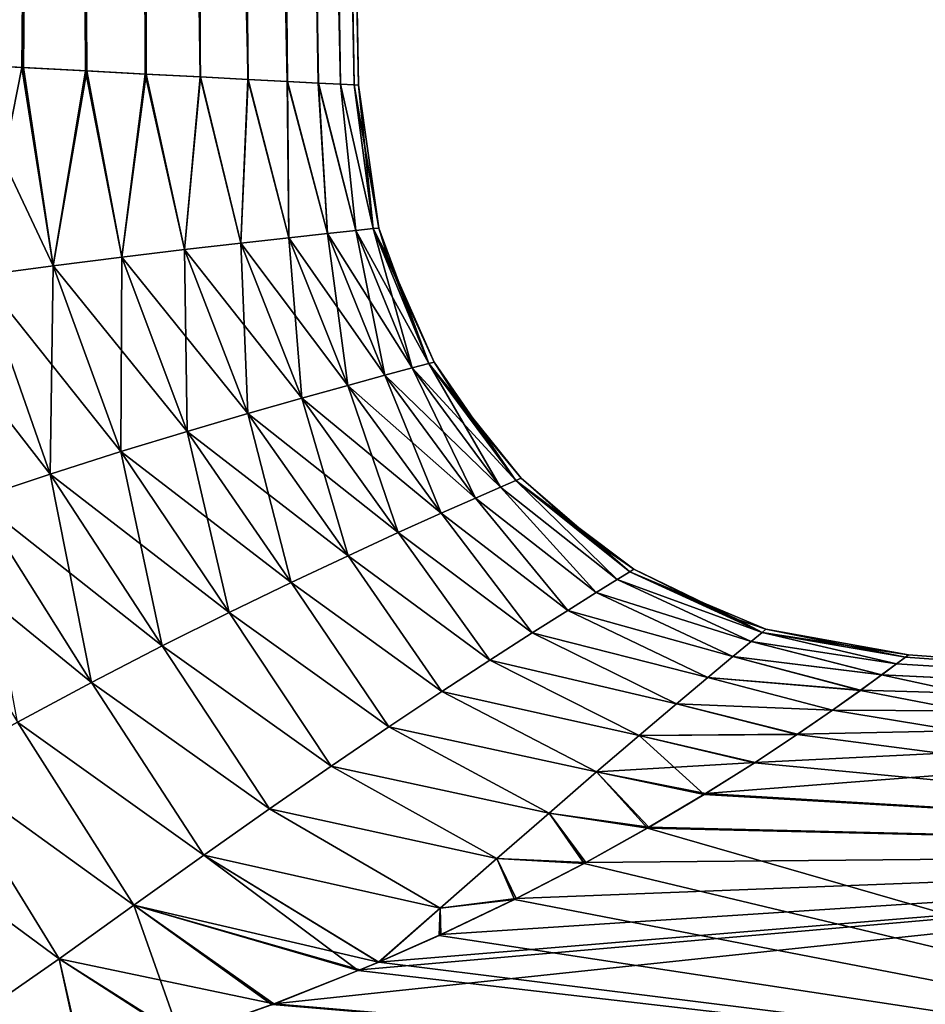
# Model space of a CAD drawing. Header units: millimetres. Extents: x -68 to 68, y -375 to 321.
# Tile 17 of 48: x -44.57 to -39.89, y 73.79 to 78.88. Entities that reach past the tile are written whole.
import ezdxf

# ---------------------------------------------------------------- set-up
doc = ezdxf.new("R2010")
doc.units = ezdxf.units.MM
doc.header["$LTSCALE"] = 33.374815
for name, color, linetype in [('33', 7, 'CONTINUOUS'), ('38', 7, 'CONTINUOUS'), ('40', 7, 'CONTINUOUS'), ('41', 7, 'CONTINUOUS'), ('42', 7, 'CONTINUOUS')]:
    doc.layers.add(name, color=color, linetype=linetype)

msp = doc.modelspace()

# ---------------------------------------------------------------- linework, layer by layer
at = {"layer": '33', "color": 7, "linetype": 'CONTINUOUS', "true_color": 0x999999}
for points in [[(-40.0408, 75.5508, -1.2608), (-35.8002, 75.2873, -1.7249), (-40.1179, 75.4934, -1.8892), (-40.0408, 75.5508, -1.2608)], [(-40.1177, 75.4936, 1.8874), (-35.8002, 75.2873, 1.7249), (-40.0407, 75.5508, 1.2604), (-40.1177, 75.4936, 1.8874)], [(-39.995, 75.5852, -0.6307), (-35.8002, 75.2873, -1.7249), (-40.0408, 75.5508, -1.2608), (-39.995, 75.5852, -0.6307)], [(-40.0407, 75.5508, 1.2604), (-35.8002, 75.2873, -1.7249), (-39.995, 75.5852, 0.6311), (-40.0407, 75.5508, 1.2604)], [(-35.8002, 75.2873, 1.7249), (-35.8002, 75.2873, -1.7249), (-40.0407, 75.5508, 1.2604), (-35.8002, 75.2873, 1.7249)], [(-39.995, 75.5852, 0.6311), (-35.8002, 75.2873, -1.7249), (-39.9799, 75.5966), (-39.995, 75.5852, 0.6311)], [(-39.9799, 75.5966), (-35.8002, 75.2873, -1.7249), (-39.995, 75.5852, -0.6307), (-39.9799, 75.5966)], [(-40.1179, 75.4934, -1.8892), (-35.8876, 74.5753, -5.0991), (-40.2279, 75.4133, -2.5149), (-40.1179, 75.4934, -1.8892)], [(-40.2272, 75.4138, 2.5115), (-35.8002, 75.2873, 1.7249), (-40.1177, 75.4936, 1.8874), (-40.2272, 75.4138, 2.5115)], [(-35.8002, 75.2873, -1.7249), (-35.8876, 74.5753, -5.0991), (-40.1179, 75.4934, -1.8892), (-35.8002, 75.2873, -1.7249)], [(-40.2279, 75.4133, -2.5149), (-35.8876, 74.5753, -5.0991), (-40.3724, 75.3107, -3.1364), (-40.2279, 75.4133, -2.5149)], [(-40.3713, 75.3114, 3.1324), (-35.8002, 75.2873, 1.7249), (-40.2272, 75.4138, 2.5115), (-40.3713, 75.3114, 3.1324)], [(-40.3724, 75.3107, -3.1364), (-35.8876, 74.5753, -5.0991), (-40.554, 75.1858, -3.7525), (-40.3724, 75.3107, -3.1364)], [(-40.5526, 75.1867, 3.7481), (-35.8002, 75.2873, 1.7249), (-40.3713, 75.3114, 3.1324), (-40.5526, 75.1867, 3.7481)], [(-35.8876, 74.5753, 5.0991), (-35.8002, 75.2873, 1.7249), (-41.029, 74.8799, 4.9336), (-35.8876, 74.5753, 5.0991)], [(-41.029, 74.8799, 4.9336), (-35.8002, 75.2873, 1.7249), (-40.7725, 75.0414, 4.353), (-41.029, 74.8799, 4.9336)], [(-40.7725, 75.0414, 4.353), (-35.8002, 75.2873, 1.7249), (-40.5526, 75.1867, 3.7481), (-40.7725, 75.0414, 4.353)], [(-40.554, 75.1858, -3.7525), (-35.8876, 74.5753, -5.0991), (-40.776, 75.0391, -4.3616), (-40.554, 75.1858, -3.7525)], [(-40.776, 75.0391, -4.3616), (-35.8876, 74.5753, -5.0991), (-41.0352, 74.8761, -4.9464), (-40.776, 75.0391, -4.3616)], [(-41.0352, 74.8761, -4.9464), (-35.8876, 74.5753, -5.0991), (-41.3292, 74.7016, -5.4989), (-41.0352, 74.8761, -4.9464)], [(-41.3213, 74.7061, 5.4854), (-35.8876, 74.5753, 5.0991), (-41.029, 74.8799, 4.9336), (-41.3213, 74.7061, 5.4854)], [(-41.3292, 74.7016, -5.4989), (-36.0586, 73.1826, -8.2505), (-41.6566, 74.5193, -6.0166), (-41.3292, 74.7016, -5.4989)], [(-41.648, 74.524, 6.004), (-35.8876, 74.5753, 5.0991), (-41.3213, 74.7061, 5.4854), (-41.648, 74.524, 6.004)], [(-35.8876, 74.5753, -5.0991), (-36.0586, 73.1826, -8.2505), (-41.3292, 74.7016, -5.4989), (-35.8876, 74.5753, -5.0991)], [(-36.0586, 73.1826, 8.2505), (-35.8876, 74.5753, 5.0991), (-43.2598, 73.7931, 7.7039), (-36.0586, 73.1826, 8.2505)], [(-43.2598, 73.7931, 7.7039), (-35.8876, 74.5753, 5.0991), (-42.815, 73.9689, 7.3368), (-43.2598, 73.7931, 7.7039)], [(-42.815, 73.9689, 7.3368), (-35.8876, 74.5753, 5.0991), (-42.7186, 74.0095, 7.2488), (-42.815, 73.9689, 7.3368)], [(-42.7186, 74.0095, 7.2488), (-35.8876, 74.5753, 5.0991), (-42.3967, 74.1516, 6.9309), (-42.7186, 74.0095, 7.2488)], [(-42.3967, 74.1516, 6.9309), (-35.8876, 74.5753, 5.0991), (-42.0071, 74.3378, 6.4864), (-42.3967, 74.1516, 6.9309)], [(-42.0071, 74.3378, 6.4864), (-35.8876, 74.5753, 5.0991), (-41.648, 74.524, 6.004), (-42.0071, 74.3378, 6.4864)], [(-41.6566, 74.5193, -6.0166), (-36.0586, 73.1826, -8.2505), (-42.016, 74.3334, -6.4974), (-41.6566, 74.5193, -6.0166)], [(-42.016, 74.3334, -6.4974), (-36.0586, 73.1826, -8.2505), (-42.4055, 74.1476, -6.9401), (-42.016, 74.3334, -6.4974)], [(-42.4055, 74.1476, -6.9401), (-36.0586, 73.1826, -8.2505), (-42.7183, 74.0096, -7.2486), (-42.4055, 74.1476, -6.9401)], [(-42.7183, 74.0096, -7.2486), (-36.0586, 73.1826, -8.2505), (-42.8238, 73.9653, -7.3446), (-42.7183, 74.0096, -7.2486)], [(-42.8238, 73.9653, -7.3446), (-36.0586, 73.1826, -8.2505), (-43.2698, 73.7894, -7.7115), (-42.8238, 73.9653, -7.3446)], [(-43.7353, 73.625, 8.037), (-36.0586, 73.1826, 8.2505), (-43.2598, 73.7931, 7.7039), (-43.7353, 73.625, 8.037)]]:
    msp.add_3dface(points, dxfattribs=at)
at = {"layer": '38', "color": 7, "linetype": 'CONTINUOUS', "true_color": 0x999999}
for points in [[(-44.8282, 100.731, -3.552), (-44.3547, 100.7061, -3.0778), (-44.9019, 78.6491, -4.6541), (-44.8282, 100.731, -3.552)], [(-44.9019, 78.6491, -4.6541), (-44.3547, 100.7061, -3.0778), (-44.5627, 78.6314, -4.3266), (-44.9019, 78.6491, -4.6541)], [(-44.5627, 78.6314, -4.3266), (-44.3547, 100.7061, -3.0778), (-44.2348, 78.6142, -3.9569), (-44.5627, 78.6314, -4.3266)], [(-44.3547, 100.7061, -3.0778), (-43.9534, 100.6851, -2.541), (-44.2348, 78.6142, -3.9569), (-44.3547, 100.7061, -3.0778)], [(-44.2348, 78.6142, -3.9569), (-43.9534, 100.6851, -2.541), (-43.9248, 78.5979, -3.5444), (-44.2348, 78.6142, -3.9569)], [(-43.9534, 100.6851, -2.541), (-43.6324, 100.6683, -1.9525), (-43.6411, 78.5831, -3.0924), (-43.9534, 100.6851, -2.541)], [(-43.9248, 78.5979, -3.5444), (-43.9534, 100.6851, -2.541), (-43.6411, 78.5831, -3.0924), (-43.9248, 78.5979, -3.5444)], [(-43.6411, 78.5831, -3.0924), (-43.6324, 100.6683, -1.9525), (-43.3945, 78.5702, -2.6123), (-43.6411, 78.5831, -3.0924)], [(-43.6324, 100.6683, -1.9525), (-43.3984, 100.656, -1.3241), (-43.1906, 78.5595, -2.1136), (-43.6324, 100.6683, -1.9525)], [(-43.3945, 78.5702, -2.6123), (-43.6324, 100.6683, -1.9525), (-43.1906, 78.5595, -2.1136), (-43.3945, 78.5702, -2.6123)], [(-43.3984, 100.656, -1.3241), (-43.256, 100.6486, -0.6689), (-43.0304, 78.5511, -1.599), (-43.3984, 100.656, -1.3241)], [(-43.1906, 78.5595, -2.1136), (-43.3984, 100.656, -1.3241), (-43.0304, 78.5511, -1.599), (-43.1906, 78.5595, -2.1136)], [(-43.256, 100.6486, -0.6689), (-43.2083, 100.6461), (-42.8456, 78.5414, -0.5381), (-43.256, 100.6486, -0.6689)], [(-43.0304, 78.5511, -1.599), (-43.256, 100.6486, -0.6689), (-42.9151, 78.545, -1.0725), (-43.0304, 78.5511, -1.599)], [(-42.9151, 78.545, -1.0725), (-43.256, 100.6486, -0.6689), (-42.8456, 78.5414, -0.5381), (-42.9151, 78.545, -1.0725)], [(-43.2083, 100.6461), (-42.8224, 78.5402), (-42.8456, 78.5414, -0.5381), (-43.2083, 100.6461)]]:
    msp.add_3dface(points, dxfattribs=at)
at = {"layer": '40', "color": 7, "linetype": 'CONTINUOUS', "true_color": 0x999999}
for points in [[(-44.5547, 78.631, 4.3182), (-44.8276, 100.7309, 3.5515), (-44.894, 78.6487, 4.6471), (-44.5547, 78.631, 4.3182)], [(-44.3542, 100.7061, 3.0773), (-44.8276, 100.7309, 3.5515), (-44.5547, 78.631, 4.3182), (-44.3542, 100.7061, 3.0773)], [(-44.2274, 78.6138, 3.9478), (-44.3542, 100.7061, 3.0773), (-44.5547, 78.631, 4.3182), (-44.2274, 78.6138, 3.9478)], [(-43.953, 100.6851, 2.5404), (-44.3542, 100.7061, 3.0773), (-43.9197, 78.5977, 3.537), (-43.953, 100.6851, 2.5404)], [(-43.9197, 78.5977, 3.537), (-44.3542, 100.7061, 3.0773), (-44.2274, 78.6138, 3.9478), (-43.9197, 78.5977, 3.537)], [(-43.6322, 100.6683, 1.9519), (-43.953, 100.6851, 2.5404), (-43.3932, 78.5701, 2.6095), (-43.6322, 100.6683, 1.9519)], [(-43.3932, 78.5701, 2.6095), (-43.953, 100.6851, 2.5404), (-43.6387, 78.5829, 3.0881), (-43.3932, 78.5701, 2.6095)], [(-43.6387, 78.5829, 3.0881), (-43.953, 100.6851, 2.5404), (-43.9197, 78.5977, 3.537), (-43.6387, 78.5829, 3.0881)], [(-43.3983, 100.656, 1.3237), (-43.6322, 100.6683, 1.9519), (-43.1896, 78.5594, 2.1108), (-43.3983, 100.656, 1.3237)], [(-43.1896, 78.5594, 2.1108), (-43.6322, 100.6683, 1.9519), (-43.3932, 78.5701, 2.6095), (-43.1896, 78.5594, 2.1108)], [(-43.256, 100.6486, 0.6686), (-43.3983, 100.656, 1.3237), (-42.915, 78.545, 1.0721), (-43.256, 100.6486, 0.6686)], [(-42.915, 78.545, 1.0721), (-43.3983, 100.656, 1.3237), (-43.03, 78.551, 1.5973), (-42.915, 78.545, 1.0721)], [(-43.03, 78.551, 1.5973), (-43.3983, 100.656, 1.3237), (-43.1896, 78.5594, 2.1108), (-43.03, 78.551, 1.5973)], [(-42.8224, 78.5402), (-43.2083, 100.6461), (-43.256, 100.6486, 0.6686), (-42.8224, 78.5402)], [(-42.8224, 78.5402), (-43.256, 100.6486, 0.6686), (-42.8457, 78.5414, 0.5385), (-42.8224, 78.5402)], [(-42.8457, 78.5414, 0.5385), (-43.256, 100.6486, 0.6686), (-42.915, 78.545, 1.0721), (-42.8457, 78.5414, 0.5385)]]:
    msp.add_3dface(points, dxfattribs=at)
at = {"layer": '41', "color": 7, "linetype": 'CONTINUOUS', "true_color": 0x999999}
for points in [[(-44.9019, 78.6491, -4.6541), (-44.5627, 78.6314, -4.3266), (-44.7776, 77.5562, -4.7645), (-44.9019, 78.6491, -4.6541)], [(-44.5627, 78.6314, -4.3266), (-44.4012, 77.6064, -4.3783), (-44.7776, 77.5562, -4.7645), (-44.5627, 78.6314, -4.3266)], [(-44.5627, 78.6314, -4.3266), (-44.2348, 78.6142, -3.9569), (-44.4012, 77.6064, -4.3783), (-44.5627, 78.6314, -4.3266)], [(-44.2348, 78.6142, -3.9569), (-44.047, 77.6512, -3.9493), (-44.4012, 77.6064, -4.3783), (-44.2348, 78.6142, -3.9569)], [(-44.2348, 78.6142, -3.9569), (-43.9248, 78.5979, -3.5444), (-44.047, 77.6512, -3.9493), (-44.2348, 78.6142, -3.9569)], [(-43.9248, 78.5979, -3.5444), (-43.7215, 77.6905, -3.4784), (-44.047, 77.6512, -3.9493), (-43.9248, 78.5979, -3.5444)], [(-43.9248, 78.5979, -3.5444), (-43.6411, 78.5831, -3.0924), (-43.7215, 77.6905, -3.4784), (-43.9248, 78.5979, -3.5444)], [(-43.6411, 78.5831, -3.0924), (-43.4314, 77.7241, -2.968), (-43.7215, 77.6905, -3.4784), (-43.6411, 78.5831, -3.0924)], [(-43.6411, 78.5831, -3.0924), (-43.3945, 78.5702, -2.6123), (-43.4314, 77.7241, -2.968), (-43.6411, 78.5831, -3.0924)], [(-43.3945, 78.5702, -2.6123), (-43.1834, 77.7519, -2.4217), (-43.4314, 77.7241, -2.968), (-43.3945, 78.5702, -2.6123)], [(-43.3945, 78.5702, -2.6123), (-43.1906, 78.5595, -2.1136), (-43.1834, 77.7519, -2.4217), (-43.3945, 78.5702, -2.6123)], [(-43.1906, 78.5595, -2.1136), (-43.0304, 78.5511, -1.599), (-42.9835, 77.7738, -1.8449), (-43.1906, 78.5595, -2.1136)], [(-43.1906, 78.5595, -2.1136), (-42.9835, 77.7738, -1.8449), (-43.1834, 77.7519, -2.4217), (-43.1906, 78.5595, -2.1136)], [(-43.0304, 78.5511, -1.599), (-42.9151, 78.545, -1.0725), (-42.8367, 77.7895, -1.2439), (-43.0304, 78.5511, -1.599)], [(-43.0304, 78.5511, -1.599), (-42.8367, 77.7895, -1.2439), (-42.9835, 77.7738, -1.8449), (-43.0304, 78.5511, -1.599)], [(-42.9151, 78.545, -1.0725), (-42.8456, 78.5414, -0.5381), (-42.747, 77.799, -0.6262), (-42.9151, 78.545, -1.0725)], [(-42.9151, 78.545, -1.0725), (-42.747, 77.799, -0.6262), (-42.8367, 77.7895, -1.2439), (-42.9151, 78.545, -1.0725)], [(-42.8456, 78.5414, -0.5381), (-42.8224, 78.5402), (-42.747, 77.799, -0.6262), (-42.8456, 78.5414, -0.5381)], [(-42.8224, 78.5402), (-42.7169, 77.8021, 0), (-42.747, 77.799, -0.6262), (-42.8224, 78.5402)], [(-42.8367, 77.7895, -1.2439), (-42.686, 77.0413, -1.9013), (-42.9835, 77.7738, -1.8449), (-42.8367, 77.7895, -1.2439)], [(-42.747, 77.799, -0.6262), (-42.5455, 77.0791, -1.2805), (-42.8367, 77.7895, -1.2439), (-42.747, 77.799, -0.6262)], [(-42.5455, 77.0791, -1.2805), (-42.686, 77.0413, -1.9013), (-42.8367, 77.7895, -1.2439), (-42.5455, 77.0791, -1.2805)], [(-42.7169, 77.8021, 0), (-42.4596, 77.102, -0.6442), (-42.747, 77.799, -0.6262), (-42.7169, 77.8021, 0)], [(-42.4596, 77.102, -0.6442), (-42.5455, 77.0791, -1.2805), (-42.747, 77.799, -0.6262), (-42.4596, 77.102, -0.6442)], [(-42.6728, 77.6555, 0), (-42.4596, 77.102, -0.6442), (-42.7169, 77.8021, 0), (-42.6728, 77.6555, 0)], [(-43.1834, 77.7519, -2.4217), (-43.1159, 76.9228, -3.0698), (-43.4314, 77.7241, -2.968), (-43.1834, 77.7519, -2.4217)], [(-42.9835, 77.7738, -1.8449), (-42.8778, 76.9891, -2.4997), (-43.1834, 77.7519, -2.4217), (-42.9835, 77.7738, -1.8449)], [(-42.8778, 76.9891, -2.4997), (-43.1159, 76.9228, -3.0698), (-43.1834, 77.7519, -2.4217), (-42.8778, 76.9891, -2.4997)], [(-42.686, 77.0413, -1.9013), (-42.8778, 76.9891, -2.4997), (-42.9835, 77.7738, -1.8449), (-42.686, 77.0413, -1.9013)], [(-43.7215, 77.6905, -3.4784), (-43.709, 76.7511, -4.1077), (-44.047, 77.6512, -3.9493), (-43.7215, 77.6905, -3.4784)], [(-43.4314, 77.7241, -2.968), (-43.395, 76.8433, -3.6069), (-43.7215, 77.6905, -3.4784), (-43.4314, 77.7241, -2.968)], [(-43.395, 76.8433, -3.6069), (-43.709, 76.7511, -4.1077), (-43.7215, 77.6905, -3.4784), (-43.395, 76.8433, -3.6069)], [(-43.1159, 76.9228, -3.0698), (-43.395, 76.8433, -3.6069), (-43.4314, 77.7241, -2.968), (-43.1159, 76.9228, -3.0698)], [(-44.047, 77.6512, -3.9493), (-44.0518, 76.6468, -4.5702), (-44.4012, 77.6064, -4.3783), (-44.047, 77.6512, -3.9493)], [(-43.709, 76.7511, -4.1077), (-44.0518, 76.6468, -4.5702), (-44.047, 77.6512, -3.9493), (-43.709, 76.7511, -4.1077)], [(-42.4307, 77.1096, 0), (-42.4596, 77.102, -0.6442), (-42.6728, 77.6555, 0), (-42.4307, 77.1096, 0)], [(-44.4012, 77.6064, -4.3783), (-44.4175, 76.5309, -4.9941), (-44.7776, 77.5562, -4.7645), (-44.4012, 77.6064, -4.3783)], [(-44.0518, 76.6468, -4.5702), (-44.4175, 76.5309, -4.9941), (-44.4012, 77.6064, -4.3783), (-44.0518, 76.6468, -4.5702)], [(-44.4175, 76.5309, -4.9941), (-44.8011, 76.4036, -5.3804), (-44.7776, 77.5562, -4.7645), (-44.4175, 76.5309, -4.9941)], [(-42.5455, 77.0791, -1.2805), (-42.218, 76.4067, -1.9807), (-42.686, 77.0413, -1.9013), (-42.5455, 77.0791, -1.2805)], [(-42.4596, 77.102, -0.6442), (-42.088, 76.4636, -1.3319), (-42.5455, 77.0791, -1.2805), (-42.4596, 77.102, -0.6442)], [(-42.088, 76.4636, -1.3319), (-42.218, 76.4067, -1.9807), (-42.5455, 77.0791, -1.2805), (-42.088, 76.4636, -1.3319)], [(-42.4307, 77.1096, 0), (-42.0086, 76.4981, -0.6695), (-42.4596, 77.102, -0.6442), (-42.4307, 77.1096, 0)], [(-42.0086, 76.4981, -0.6695), (-42.088, 76.4636, -1.3319), (-42.4596, 77.102, -0.6442), (-42.0086, 76.4981, -0.6695)], [(-42.2683, 76.8547, 0), (-42.0086, 76.4981, -0.6695), (-42.4307, 77.1096, 0), (-42.2683, 76.8547, 0)], [(-42.686, 77.0413, -1.9013), (-42.3957, 76.328, -2.6096), (-42.8778, 76.9891, -2.4997), (-42.686, 77.0413, -1.9013)], [(-42.218, 76.4067, -1.9807), (-42.3957, 76.328, -2.6096), (-42.686, 77.0413, -1.9013), (-42.218, 76.4067, -1.9807)], [(-42.8778, 76.9891, -2.4997), (-42.6168, 76.2285, -3.2136), (-43.1159, 76.9228, -3.0698), (-42.8778, 76.9891, -2.4997)], [(-42.3957, 76.328, -2.6096), (-42.6168, 76.2285, -3.2136), (-42.8778, 76.9891, -2.4997), (-42.3957, 76.328, -2.6096)], [(-43.1159, 76.9228, -3.0698), (-42.8766, 76.1091, -3.7888), (-43.395, 76.8433, -3.6069), (-43.1159, 76.9228, -3.0698)], [(-42.6168, 76.2285, -3.2136), (-42.8766, 76.1091, -3.7888), (-43.1159, 76.9228, -3.0698), (-42.6168, 76.2285, -3.2136)], [(-43.395, 76.8433, -3.6069), (-43.17, 75.971, -4.3325), (-43.709, 76.7511, -4.1077), (-43.395, 76.8433, -3.6069)], [(-42.8766, 76.1091, -3.7888), (-43.17, 75.971, -4.3325), (-43.395, 76.8433, -3.6069), (-42.8766, 76.1091, -3.7888)], [(-41.9819, 76.5096, 0), (-42.0086, 76.4981, -0.6695), (-42.2683, 76.8547, 0), (-41.9819, 76.5096, 0)], [(-43.709, 76.7511, -4.1077), (-43.4918, 75.8153, -4.8436), (-44.0518, 76.6468, -4.5702), (-43.709, 76.7511, -4.1077)], [(-43.17, 75.971, -4.3325), (-43.4918, 75.8153, -4.8436), (-43.709, 76.7511, -4.1077), (-43.17, 75.971, -4.3325)], [(-44.0518, 76.6468, -4.5702), (-43.8373, 75.6427, -5.3224), (-44.4175, 76.5309, -4.9941), (-44.0518, 76.6468, -4.5702)], [(-43.4918, 75.8153, -4.8436), (-43.8373, 75.6427, -5.3224), (-44.0518, 76.6468, -4.5702), (-43.4918, 75.8153, -4.8436)], [(-44.4175, 76.5309, -4.9941), (-44.2028, 75.4537, -5.7709), (-44.8011, 76.4036, -5.3804), (-44.4175, 76.5309, -4.9941)], [(-43.8373, 75.6427, -5.3224), (-44.2028, 75.4537, -5.7709), (-44.4175, 76.5309, -4.9941), (-43.8373, 75.6427, -5.3224)], [(-42.088, 76.4636, -1.3319), (-41.5935, 75.9189, -2.0021), (-42.218, 76.4067, -1.9807), (-42.088, 76.4636, -1.3319)], [(-42.0086, 76.4981, -0.6695), (-41.4859, 75.9857, -1.3433), (-42.088, 76.4636, -1.3319), (-42.0086, 76.4981, -0.6695)], [(-41.4859, 75.9857, -1.3433), (-41.5935, 75.9189, -2.0021), (-42.088, 76.4636, -1.3319), (-41.4859, 75.9857, -1.3433)], [(-41.9819, 76.5096, 0), (-41.4204, 76.0261, -0.6743), (-42.0086, 76.4981, -0.6695), (-41.9819, 76.5096, 0)], [(-41.4204, 76.0261, -0.6743), (-41.4859, 75.9857, -1.3433), (-42.0086, 76.4981, -0.6695), (-41.4204, 76.0261, -0.6743)], [(-41.645, 76.2093, 0), (-41.4204, 76.0261, -0.6743), (-41.9819, 76.5096, 0), (-41.645, 76.2093, 0)], [(-44.2028, 75.4537, -5.7709), (-44.586, 75.2485, -6.1924), (-44.8011, 76.4036, -5.3804), (-44.2028, 75.4537, -5.7709)], [(-42.218, 76.4067, -1.9807), (-41.7409, 75.8266, -2.646), (-42.3957, 76.328, -2.6096), (-42.218, 76.4067, -1.9807)], [(-41.5935, 75.9189, -2.0021), (-41.7409, 75.8266, -2.646), (-42.218, 76.4067, -1.9807), (-41.5935, 75.9189, -2.0021)], [(-42.3957, 76.328, -2.6096), (-41.9253, 75.7098, -3.2713), (-42.6168, 76.2285, -3.2136), (-42.3957, 76.328, -2.6096)], [(-41.7409, 75.8266, -2.646), (-41.9253, 75.7098, -3.2713), (-42.3957, 76.328, -2.6096), (-41.7409, 75.8266, -2.646)], [(-42.6168, 76.2285, -3.2136), (-42.1433, 75.5696, -3.8752), (-42.8766, 76.1091, -3.7888), (-42.6168, 76.2285, -3.2136)], [(-41.9253, 75.7098, -3.2713), (-42.1433, 75.5696, -3.8752), (-42.6168, 76.2285, -3.2136), (-41.9253, 75.7098, -3.2713)], [(-41.3984, 76.0396, 0), (-41.4204, 76.0261, -0.6743), (-41.645, 76.2093, 0), (-41.3984, 76.0396, 0)], [(-42.8766, 76.1091, -3.7888), (-42.3914, 75.4075, -4.4558), (-43.17, 75.971, -4.3325), (-42.8766, 76.1091, -3.7888)], [(-42.1433, 75.5696, -3.8752), (-42.3914, 75.4075, -4.4558), (-42.8766, 76.1091, -3.7888), (-42.1433, 75.5696, -3.8752)], [(-41.4204, 76.0261, -0.6743), (-40.7359, 75.713, -0.7167), (-41.4859, 75.9857, -1.3433), (-41.4204, 76.0261, -0.6743)], [(-41.3984, 76.0396, 0), (-40.7359, 75.713, -0.7167), (-41.4204, 76.0261, -0.6743), (-41.3984, 76.0396, 0)], [(-40.8588, 75.777, 0), (-40.7359, 75.713, -0.7167), (-41.3984, 76.0396, 0), (-40.8588, 75.777, 0)], [(-43.17, 75.971, -4.3325), (-42.6659, 75.2246, -5.0128), (-43.4918, 75.8153, -4.8436), (-43.17, 75.971, -4.3325)], [(-42.3914, 75.4075, -4.4558), (-42.6659, 75.2246, -5.0128), (-43.17, 75.971, -4.3325), (-42.3914, 75.4075, -4.4558)], [(-41.4859, 75.9857, -1.3433), (-40.7931, 75.6658, -1.4292), (-41.5935, 75.9189, -2.0021), (-41.4859, 75.9857, -1.3433)], [(-40.7359, 75.713, -0.7167), (-40.7931, 75.6658, -1.4292), (-41.4859, 75.9857, -1.3433), (-40.7359, 75.713, -0.7167)], [(-41.5935, 75.9189, -2.0021), (-40.8872, 75.5879, -2.1333), (-41.7409, 75.8266, -2.646), (-41.5935, 75.9189, -2.0021)], [(-40.7931, 75.6658, -1.4292), (-40.8872, 75.5879, -2.1333), (-41.5935, 75.9189, -2.0021), (-40.7931, 75.6658, -1.4292)], [(-43.4918, 75.8153, -4.8436), (-42.9638, 75.0221, -5.5469), (-43.8373, 75.6427, -5.3224), (-43.4918, 75.8153, -4.8436)], [(-42.6659, 75.2246, -5.0128), (-42.9638, 75.0221, -5.5469), (-43.4918, 75.8153, -4.8436), (-42.6659, 75.2246, -5.0128)], [(-41.7409, 75.8266, -2.646), (-41.0164, 75.4801, -2.8255), (-41.9253, 75.7098, -3.2713), (-41.7409, 75.8266, -2.646)], [(-40.8872, 75.5879, -2.1333), (-41.0164, 75.4801, -2.8255), (-41.7409, 75.8266, -2.646), (-40.8872, 75.5879, -2.1333)], [(-40.7167, 75.7288, 0), (-40.7359, 75.713, -0.7167), (-40.8588, 75.777, 0), (-40.7167, 75.7288, 0)], [(-41.9253, 75.7098, -3.2713), (-41.1786, 75.3439, -3.5031), (-42.1433, 75.5696, -3.8752), (-41.9253, 75.7098, -3.2713)], [(-41.0164, 75.4801, -2.8255), (-41.1786, 75.3439, -3.5031), (-41.9253, 75.7098, -3.2713), (-41.0164, 75.4801, -2.8255)], [(-40.7359, 75.713, -0.7167), (-40.0408, 75.5508, -1.2608), (-40.7931, 75.6658, -1.4292), (-40.7359, 75.713, -0.7167)], [(-40.7167, 75.7288, 0), (-39.995, 75.5852, -0.6307), (-40.7359, 75.713, -0.7167), (-40.7167, 75.7288, 0)], [(-39.995, 75.5852, -0.6307), (-40.0408, 75.5508, -1.2608), (-40.7359, 75.713, -0.7167), (-39.995, 75.5852, -0.6307)], [(-39.9799, 75.5966), (-39.995, 75.5852, -0.6307), (-40.7167, 75.7288, 0), (-39.9799, 75.5966)], [(-40.7931, 75.6658, -1.4292), (-40.1179, 75.4934, -1.8892), (-40.8872, 75.5879, -2.1333), (-40.7931, 75.6658, -1.4292)], [(-40.0408, 75.5508, -1.2608), (-40.1179, 75.4934, -1.8892), (-40.7931, 75.6658, -1.4292), (-40.0408, 75.5508, -1.2608)], [(-43.8373, 75.6427, -5.3224), (-43.283, 74.8007, -6.0606), (-44.2028, 75.4537, -5.7709), (-43.8373, 75.6427, -5.3224)], [(-42.9638, 75.0221, -5.5469), (-43.283, 74.8007, -6.0606), (-43.8373, 75.6427, -5.3224), (-42.9638, 75.0221, -5.5469)], [(-42.1433, 75.5696, -3.8752), (-41.3711, 75.1806, -4.1641), (-42.3914, 75.4075, -4.4558), (-42.1433, 75.5696, -3.8752)], [(-41.1786, 75.3439, -3.5031), (-41.3711, 75.1806, -4.1641), (-42.1433, 75.5696, -3.8752), (-41.1786, 75.3439, -3.5031)], [(-40.8872, 75.5879, -2.1333), (-40.2279, 75.4133, -2.5149), (-41.0164, 75.4801, -2.8255), (-40.8872, 75.5879, -2.1333)], [(-40.1179, 75.4934, -1.8892), (-40.2279, 75.4133, -2.5149), (-40.8872, 75.5879, -2.1333), (-40.1179, 75.4934, -1.8892)], [(-44.2028, 75.4537, -5.7709), (-43.6226, 74.5611, -6.5575), (-44.586, 75.2485, -6.1924), (-44.2028, 75.4537, -5.7709)], [(-43.283, 74.8007, -6.0606), (-43.6226, 74.5611, -6.5575), (-44.2028, 75.4537, -5.7709), (-43.283, 74.8007, -6.0606)], [(-41.0164, 75.4801, -2.8255), (-40.3724, 75.3107, -3.1364), (-41.1786, 75.3439, -3.5031), (-41.0164, 75.4801, -2.8255)], [(-40.2279, 75.4133, -2.5149), (-40.3724, 75.3107, -3.1364), (-41.0164, 75.4801, -2.8255), (-40.2279, 75.4133, -2.5149)], [(-42.3914, 75.4075, -4.4558), (-41.5914, 74.9918, -4.8078), (-42.6659, 75.2246, -5.0128), (-42.3914, 75.4075, -4.4558)], [(-41.3711, 75.1806, -4.1641), (-41.5914, 74.9918, -4.8078), (-42.3914, 75.4075, -4.4558), (-41.3711, 75.1806, -4.1641)], [(-41.1786, 75.3439, -3.5031), (-40.554, 75.1858, -3.7525), (-41.3711, 75.1806, -4.1641), (-41.1786, 75.3439, -3.5031)], [(-40.3724, 75.3107, -3.1364), (-40.554, 75.1858, -3.7525), (-41.1786, 75.3439, -3.5031), (-40.3724, 75.3107, -3.1364)], [(-44.586, 75.2485, -6.1924), (-43.9838, 74.3031, -7.043), (-44.9863, 75.0269, -6.5915), (-44.586, 75.2485, -6.1924)], [(-43.6226, 74.5611, -6.5575), (-43.9838, 74.3031, -7.043), (-44.586, 75.2485, -6.1924), (-43.6226, 74.5611, -6.5575)], [(-42.6659, 75.2246, -5.0128), (-41.8372, 74.7792, -5.4349), (-42.9638, 75.0221, -5.5469), (-42.6659, 75.2246, -5.0128)], [(-41.5914, 74.9918, -4.8078), (-41.8372, 74.7792, -5.4349), (-42.6659, 75.2246, -5.0128), (-41.5914, 74.9918, -4.8078)], [(-41.3711, 75.1806, -4.1641), (-41.0352, 74.8761, -4.9464), (-41.5914, 74.9918, -4.8078), (-41.3711, 75.1806, -4.1641)], [(-40.554, 75.1858, -3.7525), (-40.776, 75.0391, -4.3616), (-41.3711, 75.1806, -4.1641), (-40.554, 75.1858, -3.7525)], [(-40.776, 75.0391, -4.3616), (-41.0352, 74.8761, -4.9464), (-41.3711, 75.1806, -4.1641), (-40.776, 75.0391, -4.3616)], [(-44.9863, 75.0269, -6.5915), (-44.371, 74.0269, -7.5232), (-45.4065, 74.7888, -6.9735), (-44.9863, 75.0269, -6.5915)], [(-43.9838, 74.3031, -7.043), (-44.371, 74.0269, -7.5232), (-44.9863, 75.0269, -6.5915), (-43.9838, 74.3031, -7.043)], [(-42.9638, 75.0221, -5.5469), (-42.1068, 74.5441, -6.0477), (-43.283, 74.8007, -6.0606), (-42.9638, 75.0221, -5.5469)], [(-41.8372, 74.7792, -5.4349), (-42.1068, 74.5441, -6.0477), (-42.9638, 75.0221, -5.5469), (-41.8372, 74.7792, -5.4349)], [(-41.5914, 74.9918, -4.8078), (-41.3292, 74.7016, -5.4989), (-41.8372, 74.7792, -5.4349), (-41.5914, 74.9918, -4.8078)], [(-41.0352, 74.8761, -4.9464), (-41.3292, 74.7016, -5.4989), (-41.5914, 74.9918, -4.8078), (-41.0352, 74.8761, -4.9464)], [(-44.371, 74.0269, -7.5232), (-44.7923, 73.7329, -8.0047), (-45.4065, 74.7888, -6.9735), (-44.371, 74.0269, -7.5232)], [(-43.283, 74.8007, -6.0606), (-42.4001, 74.2876, -6.6499), (-43.6226, 74.5611, -6.5575), (-43.283, 74.8007, -6.0606)], [(-42.1068, 74.5441, -6.0477), (-42.4001, 74.2876, -6.6499), (-43.283, 74.8007, -6.0606), (-42.1068, 74.5441, -6.0477)], [(-41.8372, 74.7792, -5.4349), (-41.6566, 74.5193, -6.0166), (-42.1068, 74.5441, -6.0477), (-41.8372, 74.7792, -5.4349)], [(-41.3292, 74.7016, -5.4989), (-41.6566, 74.5193, -6.0166), (-41.8372, 74.7792, -5.4349), (-41.3292, 74.7016, -5.4989)], [(-43.6226, 74.5611, -6.5575), (-42.8238, 73.9653, -7.3446), (-43.9838, 74.3031, -7.043), (-43.6226, 74.5611, -6.5575)], [(-42.7183, 74.0096, -7.2486), (-42.8238, 73.9653, -7.3446), (-43.6226, 74.5611, -6.5575), (-42.7183, 74.0096, -7.2486)], [(-42.4001, 74.2876, -6.6499), (-42.7183, 74.0096, -7.2486), (-43.6226, 74.5611, -6.5575), (-42.4001, 74.2876, -6.6499)], [(-42.1068, 74.5441, -6.0477), (-42.016, 74.3334, -6.4974), (-42.4001, 74.2876, -6.6499), (-42.1068, 74.5441, -6.0477)], [(-41.6566, 74.5193, -6.0166), (-42.016, 74.3334, -6.4974), (-42.1068, 74.5441, -6.0477), (-41.6566, 74.5193, -6.0166)], [(-42.016, 74.3334, -6.4974), (-42.4055, 74.1476, -6.9401), (-42.4001, 74.2876, -6.6499), (-42.016, 74.3334, -6.4974)], [(-43.9838, 74.3031, -7.043), (-43.7434, 73.6223, -8.0422), (-44.371, 74.0269, -7.5232), (-43.9838, 74.3031, -7.043)], [(-42.8238, 73.9653, -7.3446), (-43.2698, 73.7894, -7.7115), (-43.9838, 74.3031, -7.043), (-42.8238, 73.9653, -7.3446)], [(-43.2698, 73.7894, -7.7115), (-43.7434, 73.6223, -8.0422), (-43.9838, 74.3031, -7.043), (-43.2698, 73.7894, -7.7115)], [(-42.4055, 74.1476, -6.9401), (-42.7183, 74.0096, -7.2486), (-42.4001, 74.2876, -6.6499), (-42.4055, 74.1476, -6.9401)], [(-44.371, 74.0269, -7.5232), (-44.2475, 73.4655, -8.3393), (-44.7923, 73.7329, -8.0047), (-44.371, 74.0269, -7.5232)], [(-43.7434, 73.6223, -8.0422), (-44.2475, 73.4655, -8.3393), (-44.371, 74.0269, -7.5232), (-43.7434, 73.6223, -8.0422)]]:
    msp.add_3dface(points, dxfattribs=at)
at = {"layer": '42', "color": 7, "linetype": 'CONTINUOUS', "true_color": 0x999999}
for points in [[(-44.5547, 78.631, 4.3182), (-44.894, 78.6487, 4.6471), (-44.4012, 77.6064, 4.3783), (-44.5547, 78.631, 4.3182)], [(-44.894, 78.6487, 4.6471), (-44.7776, 77.5562, 4.7645), (-44.4012, 77.6064, 4.3783), (-44.894, 78.6487, 4.6471)], [(-44.2274, 78.6138, 3.9478), (-44.5547, 78.631, 4.3182), (-44.4012, 77.6064, 4.3783), (-44.2274, 78.6138, 3.9478)], [(-44.2274, 78.6138, 3.9478), (-44.4012, 77.6064, 4.3783), (-44.047, 77.6512, 3.9493), (-44.2274, 78.6138, 3.9478)], [(-43.9197, 78.5977, 3.537), (-44.2274, 78.6138, 3.9478), (-44.047, 77.6512, 3.9493), (-43.9197, 78.5977, 3.537)], [(-43.9197, 78.5977, 3.537), (-44.047, 77.6512, 3.9493), (-43.7215, 77.6905, 3.4784), (-43.9197, 78.5977, 3.537)], [(-43.6387, 78.5829, 3.0881), (-43.9197, 78.5977, 3.537), (-43.7215, 77.6905, 3.4784), (-43.6387, 78.5829, 3.0881)], [(-43.6387, 78.5829, 3.0881), (-43.7215, 77.6905, 3.4784), (-43.4314, 77.7241, 2.968), (-43.6387, 78.5829, 3.0881)], [(-43.3932, 78.5701, 2.6095), (-43.6387, 78.5829, 3.0881), (-43.4314, 77.7241, 2.968), (-43.3932, 78.5701, 2.6095)], [(-43.3932, 78.5701, 2.6095), (-43.4314, 77.7241, 2.968), (-43.1834, 77.7519, 2.4217), (-43.3932, 78.5701, 2.6095)], [(-43.1896, 78.5594, 2.1108), (-43.3932, 78.5701, 2.6095), (-43.1834, 77.7519, 2.4217), (-43.1896, 78.5594, 2.1108)], [(-43.03, 78.551, 1.5973), (-43.1896, 78.5594, 2.1108), (-42.9835, 77.7738, 1.8449), (-43.03, 78.551, 1.5973)], [(-43.1896, 78.5594, 2.1108), (-43.1834, 77.7519, 2.4217), (-42.9835, 77.7738, 1.8449), (-43.1896, 78.5594, 2.1108)], [(-42.915, 78.545, 1.0721), (-43.03, 78.551, 1.5973), (-42.8367, 77.7895, 1.2439), (-42.915, 78.545, 1.0721)], [(-43.03, 78.551, 1.5973), (-42.9835, 77.7738, 1.8449), (-42.8367, 77.7895, 1.2439), (-43.03, 78.551, 1.5973)], [(-42.8457, 78.5414, 0.5385), (-42.915, 78.545, 1.0721), (-42.747, 77.799, 0.6262), (-42.8457, 78.5414, 0.5385)], [(-42.915, 78.545, 1.0721), (-42.8367, 77.7895, 1.2439), (-42.747, 77.799, 0.6262), (-42.915, 78.545, 1.0721)], [(-42.8224, 78.5402), (-42.8457, 78.5414, 0.5385), (-42.7169, 77.8021, 0), (-42.8224, 78.5402)], [(-42.7169, 77.8021, 0), (-42.8457, 78.5414, 0.5385), (-42.747, 77.799, 0.6262), (-42.7169, 77.8021, 0)], [(-42.9835, 77.7738, 1.8449), (-42.5455, 77.0791, 1.2805), (-42.8367, 77.7895, 1.2439), (-42.9835, 77.7738, 1.8449)], [(-42.8367, 77.7895, 1.2439), (-42.4596, 77.102, 0.6442), (-42.747, 77.799, 0.6262), (-42.8367, 77.7895, 1.2439)], [(-42.5455, 77.0791, 1.2805), (-42.4596, 77.102, 0.6442), (-42.8367, 77.7895, 1.2439), (-42.5455, 77.0791, 1.2805)], [(-42.6728, 77.6555, 0), (-42.7169, 77.8021, 0), (-42.747, 77.799, 0.6262), (-42.6728, 77.6555, 0)], [(-42.4307, 77.1096, 0), (-42.6728, 77.6555, 0), (-42.747, 77.799, 0.6262), (-42.4307, 77.1096, 0)], [(-42.4596, 77.102, 0.6442), (-42.4307, 77.1096, 0), (-42.747, 77.799, 0.6262), (-42.4596, 77.102, 0.6442)], [(-43.4314, 77.7241, 2.968), (-42.8778, 76.9891, 2.4997), (-43.1834, 77.7519, 2.4217), (-43.4314, 77.7241, 2.968)], [(-43.1834, 77.7519, 2.4217), (-42.686, 77.0413, 1.9013), (-42.9835, 77.7738, 1.8449), (-43.1834, 77.7519, 2.4217)], [(-42.8778, 76.9891, 2.4997), (-42.686, 77.0413, 1.9013), (-43.1834, 77.7519, 2.4217), (-42.8778, 76.9891, 2.4997)], [(-42.686, 77.0413, 1.9013), (-42.5455, 77.0791, 1.2805), (-42.9835, 77.7738, 1.8449), (-42.686, 77.0413, 1.9013)], [(-44.047, 77.6512, 3.9493), (-43.395, 76.8433, 3.6069), (-43.7215, 77.6905, 3.4784), (-44.047, 77.6512, 3.9493)], [(-43.7215, 77.6905, 3.4784), (-43.1159, 76.9228, 3.0698), (-43.4314, 77.7241, 2.968), (-43.7215, 77.6905, 3.4784)], [(-43.395, 76.8433, 3.6069), (-43.1159, 76.9228, 3.0698), (-43.7215, 77.6905, 3.4784), (-43.395, 76.8433, 3.6069)], [(-43.1159, 76.9228, 3.0698), (-42.8778, 76.9891, 2.4997), (-43.4314, 77.7241, 2.968), (-43.1159, 76.9228, 3.0698)], [(-44.4012, 77.6064, 4.3783), (-43.709, 76.7511, 4.1077), (-44.047, 77.6512, 3.9493), (-44.4012, 77.6064, 4.3783)], [(-43.709, 76.7511, 4.1077), (-43.395, 76.8433, 3.6069), (-44.047, 77.6512, 3.9493), (-43.709, 76.7511, 4.1077)], [(-44.7776, 77.5562, 4.7645), (-44.0518, 76.6468, 4.5702), (-44.4012, 77.6064, 4.3783), (-44.7776, 77.5562, 4.7645)], [(-44.0518, 76.6468, 4.5702), (-43.709, 76.7511, 4.1077), (-44.4012, 77.6064, 4.3783), (-44.0518, 76.6468, 4.5702)], [(-45.1701, 77.5003, 5.1082), (-44.4175, 76.5309, 4.9941), (-44.7776, 77.5562, 4.7645), (-45.1701, 77.5003, 5.1082)], [(-44.4175, 76.5309, 4.9941), (-44.0518, 76.6468, 4.5702), (-44.7776, 77.5562, 4.7645), (-44.4175, 76.5309, 4.9941)], [(-44.8011, 76.4036, 5.3804), (-44.4175, 76.5309, 4.9941), (-45.1701, 77.5003, 5.1082), (-44.8011, 76.4036, 5.3804)], [(-42.686, 77.0413, 1.9013), (-42.088, 76.4636, 1.3319), (-42.5455, 77.0791, 1.2805), (-42.686, 77.0413, 1.9013)], [(-42.5455, 77.0791, 1.2805), (-42.0086, 76.4981, 0.6695), (-42.4596, 77.102, 0.6442), (-42.5455, 77.0791, 1.2805)], [(-42.088, 76.4636, 1.3319), (-42.0086, 76.4981, 0.6695), (-42.5455, 77.0791, 1.2805), (-42.088, 76.4636, 1.3319)], [(-42.2683, 76.8547, 0), (-42.4307, 77.1096, 0), (-42.4596, 77.102, 0.6442), (-42.2683, 76.8547, 0)], [(-41.9819, 76.5096, 0), (-42.2683, 76.8547, 0), (-42.4596, 77.102, 0.6442), (-41.9819, 76.5096, 0)], [(-42.0086, 76.4981, 0.6695), (-41.9819, 76.5096, 0), (-42.4596, 77.102, 0.6442), (-42.0086, 76.4981, 0.6695)], [(-42.8778, 76.9891, 2.4997), (-42.218, 76.4067, 1.9807), (-42.686, 77.0413, 1.9013), (-42.8778, 76.9891, 2.4997)], [(-42.218, 76.4067, 1.9807), (-42.088, 76.4636, 1.3319), (-42.686, 77.0413, 1.9013), (-42.218, 76.4067, 1.9807)], [(-43.1159, 76.9228, 3.0698), (-42.3957, 76.328, 2.6096), (-42.8778, 76.9891, 2.4997), (-43.1159, 76.9228, 3.0698)], [(-42.3957, 76.328, 2.6096), (-42.218, 76.4067, 1.9807), (-42.8778, 76.9891, 2.4997), (-42.3957, 76.328, 2.6096)], [(-43.395, 76.8433, 3.6069), (-42.6168, 76.2285, 3.2136), (-43.1159, 76.9228, 3.0698), (-43.395, 76.8433, 3.6069)], [(-42.6168, 76.2285, 3.2136), (-42.3957, 76.328, 2.6096), (-43.1159, 76.9228, 3.0698), (-42.6168, 76.2285, 3.2136)], [(-43.709, 76.7511, 4.1077), (-42.8766, 76.1091, 3.7888), (-43.395, 76.8433, 3.6069), (-43.709, 76.7511, 4.1077)], [(-42.8766, 76.1091, 3.7888), (-42.6168, 76.2285, 3.2136), (-43.395, 76.8433, 3.6069), (-42.8766, 76.1091, 3.7888)], [(-44.0518, 76.6468, 4.5702), (-43.17, 75.971, 4.3325), (-43.709, 76.7511, 4.1077), (-44.0518, 76.6468, 4.5702)], [(-43.17, 75.971, 4.3325), (-42.8766, 76.1091, 3.7888), (-43.709, 76.7511, 4.1077), (-43.17, 75.971, 4.3325)], [(-44.4175, 76.5309, 4.9941), (-43.4918, 75.8153, 4.8436), (-44.0518, 76.6468, 4.5702), (-44.4175, 76.5309, 4.9941)], [(-43.4918, 75.8153, 4.8436), (-43.17, 75.971, 4.3325), (-44.0518, 76.6468, 4.5702), (-43.4918, 75.8153, 4.8436)], [(-44.8011, 76.4036, 5.3804), (-43.8373, 75.6427, 5.3224), (-44.4175, 76.5309, 4.9941), (-44.8011, 76.4036, 5.3804)], [(-43.8373, 75.6427, 5.3224), (-43.4918, 75.8153, 4.8436), (-44.4175, 76.5309, 4.9941), (-43.8373, 75.6427, 5.3224)], [(-42.088, 76.4636, 1.3319), (-42.218, 76.4067, 1.9807), (-41.5935, 75.9189, 2.0021), (-42.088, 76.4636, 1.3319)], [(-42.0086, 76.4981, 0.6695), (-42.088, 76.4636, 1.3319), (-41.4859, 75.9857, 1.3433), (-42.0086, 76.4981, 0.6695)], [(-41.4859, 75.9857, 1.3433), (-42.088, 76.4636, 1.3319), (-41.5935, 75.9189, 2.0021), (-41.4859, 75.9857, 1.3433)], [(-41.645, 76.2093, 0), (-41.9819, 76.5096, 0), (-42.0086, 76.4981, 0.6695), (-41.645, 76.2093, 0)], [(-41.3984, 76.0396, 0), (-41.645, 76.2093, 0), (-42.0086, 76.4981, 0.6695), (-41.3984, 76.0396, 0)], [(-41.3984, 76.0396, 0), (-42.0086, 76.4981, 0.6695), (-41.4204, 76.0261, 0.6743), (-41.3984, 76.0396, 0)], [(-41.4204, 76.0261, 0.6743), (-42.0086, 76.4981, 0.6695), (-41.4859, 75.9857, 1.3433), (-41.4204, 76.0261, 0.6743)], [(-45.1985, 76.2649, 5.7311), (-44.2028, 75.4537, 5.7709), (-44.8011, 76.4036, 5.3804), (-45.1985, 76.2649, 5.7311)], [(-44.2028, 75.4537, 5.7709), (-43.8373, 75.6427, 5.3224), (-44.8011, 76.4036, 5.3804), (-44.2028, 75.4537, 5.7709)], [(-42.218, 76.4067, 1.9807), (-42.3957, 76.328, 2.6096), (-41.7409, 75.8266, 2.646), (-42.218, 76.4067, 1.9807)], [(-41.5935, 75.9189, 2.0021), (-42.218, 76.4067, 1.9807), (-41.7409, 75.8266, 2.646), (-41.5935, 75.9189, 2.0021)], [(-42.3957, 76.328, 2.6096), (-42.6168, 76.2285, 3.2136), (-41.9253, 75.7098, 3.2713), (-42.3957, 76.328, 2.6096)], [(-41.7409, 75.8266, 2.646), (-42.3957, 76.328, 2.6096), (-41.9253, 75.7098, 3.2713), (-41.7409, 75.8266, 2.646)], [(-44.5859, 75.2485, 6.1924), (-44.2028, 75.4537, 5.7709), (-45.1985, 76.2649, 5.7311), (-44.5859, 75.2485, 6.1924)], [(-42.6168, 76.2285, 3.2136), (-42.8766, 76.1091, 3.7888), (-42.1434, 75.5696, 3.8752), (-42.6168, 76.2285, 3.2136)], [(-41.9253, 75.7098, 3.2713), (-42.6168, 76.2285, 3.2136), (-42.1434, 75.5696, 3.8752), (-41.9253, 75.7098, 3.2713)], [(-42.8766, 76.1091, 3.7888), (-43.17, 75.971, 4.3325), (-42.3914, 75.4075, 4.4558), (-42.8766, 76.1091, 3.7888)], [(-42.1434, 75.5696, 3.8752), (-42.8766, 76.1091, 3.7888), (-42.3914, 75.4075, 4.4558), (-42.1434, 75.5696, 3.8752)], [(-41.4204, 76.0261, 0.6743), (-41.4859, 75.9857, 1.3433), (-40.7359, 75.713, 0.7167), (-41.4204, 76.0261, 0.6743)], [(-40.8588, 75.777, 0), (-41.3984, 76.0396, 0), (-41.4204, 76.0261, 0.6743), (-40.8588, 75.777, 0)], [(-40.7167, 75.7288, 0), (-40.8588, 75.777, 0), (-41.4204, 76.0261, 0.6743), (-40.7167, 75.7288, 0)], [(-40.7167, 75.7288, 0), (-41.4204, 76.0261, 0.6743), (-40.7359, 75.713, 0.7167), (-40.7167, 75.7288, 0)], [(-43.17, 75.971, 4.3325), (-43.4918, 75.8153, 4.8436), (-42.6659, 75.2246, 5.0128), (-43.17, 75.971, 4.3325)], [(-42.3914, 75.4075, 4.4558), (-43.17, 75.971, 4.3325), (-42.6659, 75.2246, 5.0128), (-42.3914, 75.4075, 4.4558)], [(-41.4859, 75.9857, 1.3433), (-41.5935, 75.9189, 2.0021), (-40.7931, 75.6658, 1.4292), (-41.4859, 75.9857, 1.3433)], [(-40.7359, 75.713, 0.7167), (-41.4859, 75.9857, 1.3433), (-40.7931, 75.6658, 1.4292), (-40.7359, 75.713, 0.7167)], [(-41.5935, 75.9189, 2.0021), (-41.7409, 75.8266, 2.646), (-40.8872, 75.5879, 2.1333), (-41.5935, 75.9189, 2.0021)], [(-40.7931, 75.6658, 1.4292), (-41.5935, 75.9189, 2.0021), (-40.8872, 75.5879, 2.1333), (-40.7931, 75.6658, 1.4292)], [(-43.4918, 75.8153, 4.8436), (-43.8373, 75.6427, 5.3224), (-42.9638, 75.0221, 5.5469), (-43.4918, 75.8153, 4.8436)], [(-42.6659, 75.2246, 5.0128), (-43.4918, 75.8153, 4.8436), (-42.9638, 75.0221, 5.5469), (-42.6659, 75.2246, 5.0128)], [(-41.7409, 75.8266, 2.646), (-41.9253, 75.7098, 3.2713), (-41.0164, 75.4801, 2.8256), (-41.7409, 75.8266, 2.646)], [(-40.8872, 75.5879, 2.1333), (-41.7409, 75.8266, 2.646), (-41.0164, 75.4801, 2.8256), (-40.8872, 75.5879, 2.1333)], [(-41.9253, 75.7098, 3.2713), (-42.1434, 75.5696, 3.8752), (-41.1786, 75.3439, 3.5032), (-41.9253, 75.7098, 3.2713)], [(-41.0164, 75.4801, 2.8256), (-41.9253, 75.7098, 3.2713), (-41.1786, 75.3439, 3.5032), (-41.0164, 75.4801, 2.8256)], [(-40.0407, 75.5508, 1.2604), (-40.7359, 75.713, 0.7167), (-40.7931, 75.6658, 1.4292), (-40.0407, 75.5508, 1.2604)], [(-39.9799, 75.5966), (-40.7167, 75.7288, 0), (-40.7359, 75.713, 0.7167), (-39.9799, 75.5966)], [(-40.0407, 75.5508, 1.2604), (-39.995, 75.5852, 0.6311), (-40.7359, 75.713, 0.7167), (-40.0407, 75.5508, 1.2604)], [(-39.995, 75.5852, 0.6311), (-39.9799, 75.5966), (-40.7359, 75.713, 0.7167), (-39.995, 75.5852, 0.6311)], [(-40.1177, 75.4936, 1.8874), (-40.7931, 75.6658, 1.4292), (-40.8872, 75.5879, 2.1333), (-40.1177, 75.4936, 1.8874)], [(-40.1177, 75.4936, 1.8874), (-40.0407, 75.5508, 1.2604), (-40.7931, 75.6658, 1.4292), (-40.1177, 75.4936, 1.8874)], [(-43.8373, 75.6427, 5.3224), (-44.2028, 75.4537, 5.7709), (-43.283, 74.8007, 6.0606), (-43.8373, 75.6427, 5.3224)], [(-42.9638, 75.0221, 5.5469), (-43.8373, 75.6427, 5.3224), (-43.283, 74.8007, 6.0606), (-42.9638, 75.0221, 5.5469)], [(-42.1434, 75.5696, 3.8752), (-42.3914, 75.4075, 4.4558), (-41.3711, 75.1806, 4.1642), (-42.1434, 75.5696, 3.8752)], [(-41.1786, 75.3439, 3.5032), (-42.1434, 75.5696, 3.8752), (-41.3711, 75.1806, 4.1642), (-41.1786, 75.3439, 3.5032)], [(-40.2272, 75.4138, 2.5115), (-40.8872, 75.5879, 2.1333), (-41.0164, 75.4801, 2.8256), (-40.2272, 75.4138, 2.5115)], [(-40.2272, 75.4138, 2.5115), (-40.1177, 75.4936, 1.8874), (-40.8872, 75.5879, 2.1333), (-40.2272, 75.4138, 2.5115)], [(-44.2028, 75.4537, 5.7709), (-44.5859, 75.2485, 6.1924), (-43.6226, 74.561, 6.5576), (-44.2028, 75.4537, 5.7709)], [(-43.283, 74.8007, 6.0606), (-44.2028, 75.4537, 5.7709), (-43.6226, 74.561, 6.5576), (-43.283, 74.8007, 6.0606)], [(-40.3713, 75.3114, 3.1324), (-41.0164, 75.4801, 2.8256), (-41.1786, 75.3439, 3.5032), (-40.3713, 75.3114, 3.1324)], [(-40.3713, 75.3114, 3.1324), (-40.2272, 75.4138, 2.5115), (-41.0164, 75.4801, 2.8256), (-40.3713, 75.3114, 3.1324)], [(-42.3914, 75.4075, 4.4558), (-42.6659, 75.2246, 5.0128), (-41.5914, 74.9918, 4.8079), (-42.3914, 75.4075, 4.4558)], [(-41.3711, 75.1806, 4.1642), (-42.3914, 75.4075, 4.4558), (-41.5914, 74.9918, 4.8079), (-41.3711, 75.1806, 4.1642)], [(-40.5526, 75.1867, 3.7481), (-41.1786, 75.3439, 3.5032), (-41.3711, 75.1806, 4.1642), (-40.5526, 75.1867, 3.7481)], [(-40.5526, 75.1867, 3.7481), (-40.3713, 75.3114, 3.1324), (-41.1786, 75.3439, 3.5032), (-40.5526, 75.1867, 3.7481)], [(-44.5859, 75.2485, 6.1924), (-44.9863, 75.0269, 6.5915), (-43.9838, 74.3031, 7.043), (-44.5859, 75.2485, 6.1924)], [(-43.6226, 74.561, 6.5576), (-44.5859, 75.2485, 6.1924), (-43.9838, 74.3031, 7.043), (-43.6226, 74.561, 6.5576)], [(-42.6659, 75.2246, 5.0128), (-42.9638, 75.0221, 5.5469), (-41.8372, 74.7792, 5.4351), (-42.6659, 75.2246, 5.0128)], [(-41.5914, 74.9918, 4.8079), (-42.6659, 75.2246, 5.0128), (-41.8372, 74.7792, 5.4351), (-41.5914, 74.9918, 4.8079)], [(-40.7725, 75.0414, 4.353), (-41.3711, 75.1806, 4.1642), (-41.5914, 74.9918, 4.8079), (-40.7725, 75.0414, 4.353)], [(-40.7725, 75.0414, 4.353), (-40.5526, 75.1867, 3.7481), (-41.3711, 75.1806, 4.1642), (-40.7725, 75.0414, 4.353)], [(-41.029, 74.8799, 4.9336), (-40.7725, 75.0414, 4.353), (-41.5914, 74.9918, 4.8079), (-41.029, 74.8799, 4.9336)], [(-44.9863, 75.0269, 6.5915), (-45.4065, 74.7888, 6.9734), (-44.371, 74.0269, 7.5233), (-44.9863, 75.0269, 6.5915)], [(-43.9838, 74.3031, 7.043), (-44.9863, 75.0269, 6.5915), (-44.371, 74.0269, 7.5233), (-43.9838, 74.3031, 7.043)], [(-42.9638, 75.0221, 5.5469), (-43.283, 74.8007, 6.0606), (-42.1069, 74.5441, 6.0478), (-42.9638, 75.0221, 5.5469)], [(-41.8372, 74.7792, 5.4351), (-42.9638, 75.0221, 5.5469), (-42.1069, 74.5441, 6.0478), (-41.8372, 74.7792, 5.4351)], [(-41.3213, 74.7061, 5.4854), (-41.5914, 74.9918, 4.8079), (-41.8372, 74.7792, 5.4351), (-41.3213, 74.7061, 5.4854)], [(-41.3213, 74.7061, 5.4854), (-41.029, 74.8799, 4.9336), (-41.5914, 74.9918, 4.8079), (-41.3213, 74.7061, 5.4854)], [(-44.371, 74.0269, 7.5233), (-45.4065, 74.7888, 6.9734), (-44.7924, 73.7329, 8.0048), (-44.371, 74.0269, 7.5233)], [(-43.283, 74.8007, 6.0606), (-43.6226, 74.561, 6.5576), (-42.4002, 74.2875, 6.65), (-43.283, 74.8007, 6.0606)], [(-42.1069, 74.5441, 6.0478), (-43.283, 74.8007, 6.0606), (-42.4002, 74.2875, 6.65), (-42.1069, 74.5441, 6.0478)], [(-41.648, 74.524, 6.004), (-41.8372, 74.7792, 5.4351), (-42.1069, 74.5441, 6.0478), (-41.648, 74.524, 6.004)], [(-41.648, 74.524, 6.004), (-41.3213, 74.7061, 5.4854), (-41.8372, 74.7792, 5.4351), (-41.648, 74.524, 6.004)], [(-42.7186, 74.0095, 7.2488), (-43.6226, 74.561, 6.5576), (-43.9838, 74.3031, 7.043), (-42.7186, 74.0095, 7.2488)], [(-43.6226, 74.561, 6.5576), (-42.7186, 74.0095, 7.2488), (-42.4002, 74.2875, 6.65), (-43.6226, 74.561, 6.5576)], [(-42.0071, 74.3378, 6.4864), (-42.1069, 74.5441, 6.0478), (-42.4002, 74.2875, 6.65), (-42.0071, 74.3378, 6.4864)], [(-42.0071, 74.3378, 6.4864), (-41.648, 74.524, 6.004), (-42.1069, 74.5441, 6.0478), (-42.0071, 74.3378, 6.4864)], [(-42.3967, 74.1516, 6.9309), (-42.0071, 74.3378, 6.4864), (-42.4002, 74.2875, 6.65), (-42.3967, 74.1516, 6.9309)], [(-43.2598, 73.7931, 7.7039), (-43.9838, 74.3031, 7.043), (-44.371, 74.0269, 7.5233), (-43.2598, 73.7931, 7.7039)], [(-43.2598, 73.7931, 7.7039), (-42.815, 73.9689, 7.3368), (-43.9838, 74.3031, 7.043), (-43.2598, 73.7931, 7.7039)], [(-42.815, 73.9689, 7.3368), (-42.7186, 74.0095, 7.2488), (-43.9838, 74.3031, 7.043), (-42.815, 73.9689, 7.3368)], [(-42.7186, 74.0095, 7.2488), (-42.3967, 74.1516, 6.9309), (-42.4002, 74.2875, 6.65), (-42.7186, 74.0095, 7.2488)], [(-44.243, 73.4668, 8.3369), (-44.371, 74.0269, 7.5233), (-44.7924, 73.7329, 8.0048), (-44.243, 73.4668, 8.3369)], [(-44.243, 73.4668, 8.3369), (-43.7353, 73.625, 8.037), (-44.371, 74.0269, 7.5233), (-44.243, 73.4668, 8.3369)], [(-43.7353, 73.625, 8.037), (-43.2598, 73.7931, 7.7039), (-44.371, 74.0269, 7.5233), (-43.7353, 73.625, 8.037)]]:
    msp.add_3dface(points, dxfattribs=at)

doc.saveas('drawing.dxf')
